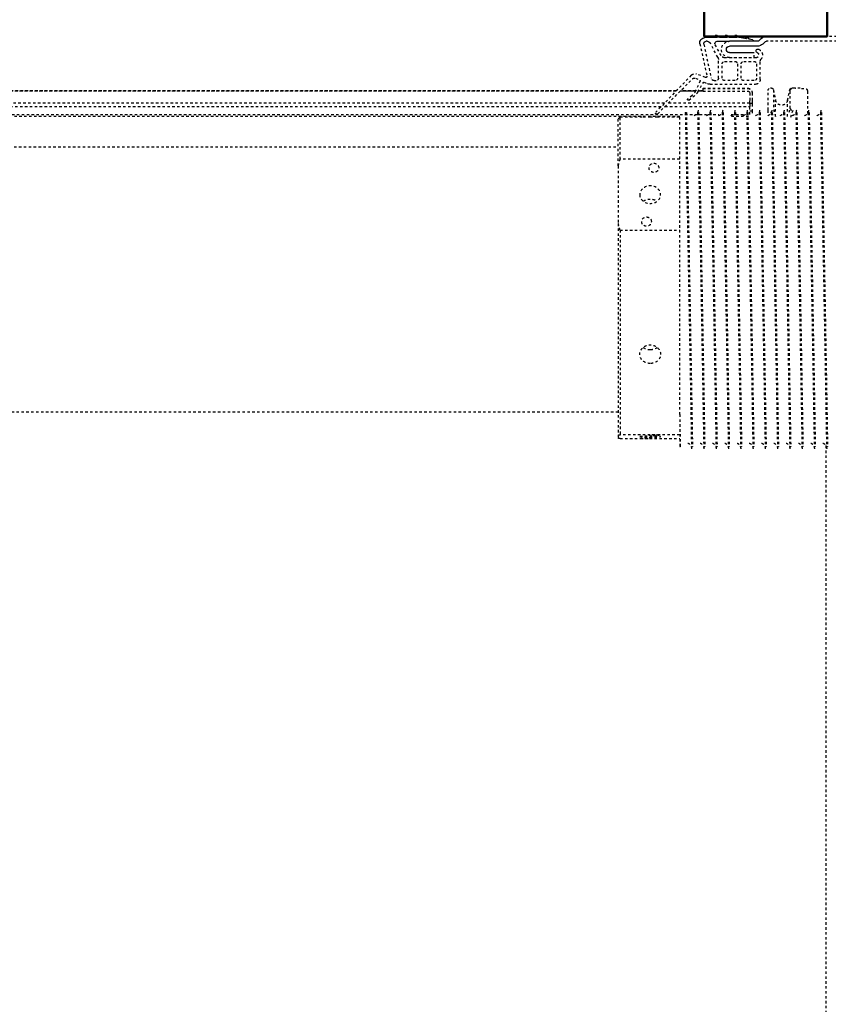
# Model space of a CAD drawing. Header units: centimetres. Extents: x 42630 to 130002, y 15 to 29179.
# Tile 99 of 138: x 51995 to 52028, y 5723 to 5763. Entities that reach past the tile are written whole.
import ezdxf

# ---------------------------------------------------------------- set-up
doc = ezdxf.new("R2010")
doc.units = ezdxf.units.CM
doc.header["$LTSCALE"] = 0.01
doc.linetypes.add('DASHED2', pattern=[9.525, 6.35, -3.175])
doc.layers.get('0').update_dxf_attribs({"color": 253})
doc.layers.add('CKDRZWI_', color=253, linetype='Continuous')
doc.layers.add('CKSCIANY_PRZEKR', color=253, linetype='Continuous', lineweight=50)

# ---------------------------------------------------------------- blocks, each defined once
blk = doc.blocks.new('A$7E8814B27261F1')
at = {"color": 7, "linetype": 'DASHED2', "ltscale": 10}
for p, q in [((231.79, 4366.84), (231.79, 374.08)), ((232.43, 4365.85), (232.43, 385)), ((222.1, 386.3), (222.1, 4363.7)), ((222.1, 4363.7), (222.1, 386.3)), ((222.14, 386.35), (222.14, 4363.65)), ((222.19, 386.39), (222.19, 4363.61)), ((222.24, 386.44), (222.24, 4363.56)), ((227.23, 391.24), (227.23, 4358.76)), ((228.48, 4357.56), (228.48, 392.44)), ((245, 4340), (245, 410)), ((353, 410), (353, 4340)), ((233.5, 410), (232.75, 409.25)), ((250.04, 409.25), (232.75, 409.25)), ((232.75, 409.25), (232.75, 399.82)), ((252.71, 410), (233.5, 410)), ((250.04, 385), (250.04, 409.25)), ((252.71, 410), (276.18, 410)), ((276.18, 410), (362.28, 410)), ((278.85, 409.25), (278.85, 385)), ((278.85, 409.25), (362.13, 409.25)), ((362.13, 385), (362.13, 409.25)), ((362.28, 410), (363.58, 410)), ((363.73, 409.25), (363.73, 385)), ((215.82, 380.27), (230.89, 394.75)), ((231.49, 393.96), (217.23, 379.71)), ((232.75, 394.15), (232.75, 385)), ((227.23, 356.5), (227.23, 389.71)), ((228.48, 390.96), (228.48, 356.5)), ((353.89, 385), (232.5, 385)), ((353.89, 385), (367, 385)), ((367, 384.79), (367, 385)), ((222.1, 378.47), (222.1, 384.57)), ((222.1, 384.57), (222.1, 378.47)), ((222.14, 378.5), (222.14, 384.62)), ((222.19, 378.52), (222.19, 384.66)), ((222.24, 378.54), (222.24, 384.71)), ((224.06, 379.98), (225.41, 381.69)), ((225.91, 381.34), (224.5, 379.34)), ((231, 382.71), (231, 382.29)), ((203.01, 376.75), (216.18, 373.91)), ((216.68, 374.5), (215.33, 378.13)), ((217.04, 378.58), (217.86, 376.81)), ((218.13, 376.71), (222.18, 378.51)), ((222.59, 377.58), (218.74, 375.36)), ((222.1, 375.5), (222.1, 377.3)), ((222.1, 377.3), (222.1, 375.5)), ((222.14, 375.5), (222.14, 377.33)), ((222.19, 375.5), (222.19, 377.35)), ((222.24, 375.5), (222.24, 377.38)), ((231, 377.71), (231, 377.29)), ((367, 379.79), (367, 380.21)), ((203.22, 375.17), (217, 372.2)), ((218.66, 375.1), (219.21, 373.91)), ((221.15, 375.5), (221.1, 375.5)), ((221.1, 375.5), (221.1, 357.3)), ((221.15, 375.5), (221.1, 375.5)), ((221.1, 375.5), (221.1, 357.3)), ((221.19, 375.5), (221.15, 375.5)), ((221.15, 375.5), (221.15, 357.3)), ((221.24, 375.5), (221.19, 375.5)), ((221.19, 375.5), (221.19, 357.3)), ((222.24, 375.5), (221.24, 375.5)), ((221.24, 375.5), (221.24, 357.3)), ((222.24, 375.5), (222.24, 357.3)), ((231, 372.71), (231, 372.29)), ((231.79, 373.33), (231.79, 369.08)), ((367, 374.79), (367, 375.21)), ((208.52, 369.49), (202.81, 372.52)), ((207.81, 368.17), (203.35, 370.53)), ((217, 369.2), (209.7, 369.2)), ((218, 370.96), (218, 370.2)), ((219.5, 372.64), (219.5, 354.2)), ((367, 369.79), (367, 370.21)), ((208.6, 364.7), (208.6, 354.7)), ((208.7, 353.9), (208.7, 366.7)), ((210.2, 366.7), (210.2, 362.45)), ((217, 367.7), (211.2, 367.7)), ((218, 362.45), (218, 366.7)), ((231, 367.71), (231, 367.3)), ((367, 364.79), (367, 365.21)), ((211.2, 361.45), (217, 361.45)), ((231, 362.71), (231, 362.3)), ((231.79, 364.08), (231.79, 359.08)), ((232.43, 363.97), (232.43, 356.5)), ((210.2, 358.95), (210.2, 354.7)), ((217, 359.95), (211.2, 359.95)), ((218, 354.7), (218, 358.95)), ((231, 357.71), (231, 357.3)), ((367, 359.8), (367, 360.21)), ((208.6, 354.7), (206.6, 354.7)), ((211.2, 353.7), (217, 353.7)), ((223.04, 356.5), (226.24, 356.5)), ((223.04, 355.5), (226.24, 355.5)), ((227.23, 356.5), (226.24, 356.5)), ((226.24, 355.5), (227.24, 355.5)), ((227.23, 356.5), (227.24, 356.5)), ((227.24, 356.5), (227.24, 355.5)), ((227.57, 356.5), (227.24, 356.5)), ((227.24, 355.5), (227.57, 355.5)), ((227.57, 356.5), (228.48, 356.5)), ((227.57, 355.5), (230.28, 355.5)), ((228.83, 356.5), (228.48, 356.5)), ((231.79, 356.5), (228.83, 356.5)), ((230.28, 356.5), (230.28, 355.5)), ((230.28, 355.5), (231.19, 355.5)), ((231, 352.71), (231, 352.3)), ((367, 354.8), (367, 355.21)), ((200, 301), (200, 349.66)), ((202, 301), (202, 349.66)), ((217.5, 352.2), (210.16, 352.2)), ((229.95, 349), (222, 349)), ((231.1, 349), (229.95, 349)), ((367, 349.8), (367, 350.21)), ((221, 348), (221, 347.81)), ((221.8, 346.83), (226.02, 345.95)), ((221.8, 346.83), (229.79, 346.83)), ((232.64, 345.95), (226.02, 345.95)), ((229.79, 346.83), (232.64, 345.95)), ((231.1, 347.69), (230.73, 347.81)), ((231, 347.71), (231, 347.3)), ((367, 344.8), (367, 345.21)), ((226.02, 341.05), (221.8, 340.17)), ((232.64, 341.05), (226.02, 341.05)), ((231, 342.71), (231, 342.3)), ((221, 339.19), (221, 338)), ((222.39, 340), (222.1, 340)), ((229.32, 340), (222.39, 340)), ((230.85, 340.49), (229.28, 340)), ((230.16, 339), (233.52, 340.07)), ((231, 337.71), (231, 337.3)), ((367, 339.8), (367, 340.21)), ((222.23, 333), (222.39, 333)), ((222.39, 333), (231.33, 333)), ((231, 332.71), (231, 332.3)), ((367, 334.8), (367, 335.22)), ((367, 329.8), (367, 330.22)), ((231, 327.72), (231, 327.3)), ((366.58, 325.5), (636.73, 325.5)), ((367, 324.8), (367, 325.22))]:
    blk.add_line(p, q, dxfattribs=at)
at = {"color": 7, "linetype": 'Continuous', "ltscale": 10}
for p, q in [((200, 375), (200, 370.22)), ((200.5, 369.72), (200.5, 374.72)), ((202, 373.87), (202, 374.18)), ((199.7, 369.86), (199.7, 370.52)), ((199.7, 370.52), (200.5, 369.72)), ((200.5, 368.72), (199.7, 369.86)), ((200, 369.43), (200, 366.22)), ((200.5, 365.72), (200.5, 368.72)), ((202, 369.72), (202, 364.7)), ((199.7, 365.86), (199.7, 366.52)), ((199.7, 366.52), (200.5, 365.72)), ((200.5, 364.72), (199.7, 365.86)), ((200, 365.43), (200, 362.22)), ((200.5, 361.72), (200.5, 364.72)), ((202, 353.31), (202, 364.7)), ((204, 353.31), (204, 364.7)), ((206.6, 364.7), (206.6, 354.7)), ((199.7, 361.86), (199.7, 362.52)), ((199.7, 362.52), (200.5, 361.72)), ((200.5, 360.72), (199.7, 361.86)), ((200, 361.43), (200, 349.66)), ((201.02, 357.76), (200.5, 360.72)), ((200.21, 357.77), (200.09, 358.41)), ((200.09, 358.41), (201.02, 357.76)), ((201.19, 356.78), (200.21, 357.77)), ((201.46, 355.3), (201.19, 356.78)), ((200.88, 351.78), (201.71, 352.61)), ((202.29, 350.36), (203.12, 351.19))]:
    blk.add_line(p, q, dxfattribs=at)
at = {"color": 7, "linetype": 'DASHED2', "ltscale": 10}
for centre, radius, start, end in [((266.29, 356.35), 55.34, 104.2053, 107.0848), ((262.59, 356.35), 55.34, 72.9152, 75.7947), ((382.47, 405.61), 20.67, 167.7246, 169.8445), ((343.39, 405.61), 20.67, 10.1555, 12.2754), ((231.14, 394.32), 0.5, 315, 119.4749), ((391.03, 2320.36), 1935.71, 268.90065, 269.28658), ((-408.75, 38911.44), 38534.46, 271.153415, 271.153525), ((225.65, 381.5), 0.301, 328.3186, 141.6814), ((1137.01, 45999.08), 45625.37, 268.862172, 269.032894), ((1007.37, 38906.96), 38532.49, 268.845502, 269.04765), ((217.2, 378.83), 2, 133.8548, 200.4501), ((217.94, 379), 1, 135, 205), ((218.04, 376.89), 0.2, 205, 294), ((220.14, 383.08), 5, 294, 321.6814), ((219.59, 382.78), 6, 300, 325), ((230.05, 379.89), 2.39, 270.2737, 342.8551), ((1137.01, 45994.08), 45625.37, 268.862172, 269.032894), ((1007.37, 38901.96), 38532.49, 268.845502, 269.04765), ((-408.75, 38906.44), 38534.46, 271.153415, 271.153525), ((216.27, 374.34), 0.441, 257.8296, 20.4501), ((218.84, 375.19), 0.2, 120, 205), ((216.5, 372.64), 3, 0, 25), ((230.05, 374.89), 2.39, 270.2737, 342.8551), ((1137.01, 45989.08), 45625.37, 268.862172, 269.032894), ((-408.75, 38901.44), 38534.46, 271.153415, 271.153525), ((209.7, 371.72), 2.52, 242.0608, 270), ((216.73, 370.96), 1.27, 0, 77.8203), ((217, 370.2), 1, 270, 0), ((230.05, 369.89), 2.39, 270.2737, 342.8551), ((1007.37, 38896.96), 38532.49, 268.845502, 269.04765), ((-408.75, 38896.45), 38534.46, 271.153415, 271.153525), ((205.3, 364.7), 3.3, 0, 180), ((207.03, 366.7), 1.66, 0, 62.0608), ((211.2, 366.7), 1, 90, 180), ((217, 366.7), 1, 0, 90), ((1137.01, 45984.08), 45625.37, 268.862172, 269.032894), ((1007.37, 38891.96), 38532.49, 268.845502, 269.04765), ((-408.75, 38891.45), 38534.46, 271.153415, 271.153525), ((211.2, 362.45), 1, 180, 270), ((217, 362.45), 1, 270, 0), ((230.05, 364.89), 2.39, 270.2737, 342.8551), ((1137.01, 45979.08), 45625.37, 268.862172, 269.032894), ((1007.37, 38886.97), 38532.49, 268.845502, 269.04765), ((211.2, 358.95), 1, 90, 180), ((217, 358.95), 1, 0, 90), ((222.9, 357.3), 1.8, 180, 270), ((222.9, 357.3), 1.8, 180, 270), ((222.95, 357.3), 1.8, 180, 270), ((222.99, 357.3), 1.8, 180, 270), ((223.04, 357.3), 1.8, 180, 270), ((223.04, 357.3), 0.8, 180, 270), ((230.05, 359.89), 2.39, 270.2737, 342.8551), ((1137.01, 45974.08), 45625.37, 268.862172, 269.032894), ((1007.37, 38881.97), 38532.49, 268.845502, 269.04765), ((-408.75, 38886.45), 38534.46, 271.153415, 271.153525), ((207.6, 353.9), 2.6, 203.9165, 308.6947), ((207.6, 353.9), 1.1, 203.9165, 0), ((211.2, 354.7), 1, 180, 270), ((217, 354.7), 1, 270, 0), ((217.5, 354.2), 2, 270, 0), ((230.05, 354.89), 2.39, 270.2737, 342.8551), ((1137.01, 45969.08), 45625.37, 268.862172, 269.032894), ((-408.75, 38881.45), 38534.46, 271.153415, 271.153525), ((210.16, 350.7), 1.5, 90, 128.6947), ((222, 348), 1, 90, 180), ((230.05, 349.89), 2.39, 270.2737, 342.8551), ((1007.37, 38876.97), 38532.49, 268.845502, 269.04765), ((-408.75, 38876.45), 38534.46, 271.153415, 271.153525), ((222, 347.81), 1, 180, 258.1351), ((1137.01, 45964.08), 45625.37, 268.862172, 269.032894), ((1007.37, 38871.97), 38532.49, 268.845502, 269.04765), ((-408.75, 38871.45), 38534.46, 271.153415, 271.153525), ((230.05, 344.9), 2.39, 270.2737, 342.8551), ((1137.01, 45959.08), 45625.37, 268.862172, 269.032894), ((1007.37, 38866.97), 38532.49, 268.845502, 269.04765), ((222, 339.19), 1, 101.8649, 180), ((222.04, 337.99), 0.989, 191.7764, 192.1046), ((222.09, 339), 1, 101.5766, 179.9837), ((222.1, 338.98), 1.02, 89.8687, 101.4351), ((230.05, 339.9), 2.39, 270.2737, 342.8551), ((1137.01, 45954.09), 45625.37, 268.862172, 269.032894), ((1007.37, 38861.97), 38532.49, 268.845502, 269.04765), ((-408.75, 38866.45), 38534.46, 271.153415, 271.153525), ((230.05, 334.9), 2.39, 270.2737, 342.8551), ((1137.01, 45949.09), 45625.37, 268.862172, 269.032894), ((-408.75, 38861.45), 38534.46, 271.153415, 271.153525), ((230.05, 329.9), 2.39, 270.2737, 342.8551), ((1007.37, 38856.97), 38532.49, 268.845502, 269.04765), ((-408.75, 38856.45), 38534.46, 271.153415, 271.153525), ((1137.01, 45944.09), 45625.37, 268.862172, 269.032894), ((1007.37, 38851.97), 38532.49, 268.845502, 269.04765), ((-408.75, 38851.45), 38534.46, 271.153415, 271.153525)]:
    blk.add_arc(centre, radius, start, end, dxfattribs=at)
at = {"color": 7, "linetype": 'Continuous', "ltscale": 10}
for centre, radius, start, end in [((202.58, 374.72), 2.08, 77.8296, 180), ((203.01, 374.18), 1.01, 77.8203, 180), ((203.53, 373.87), 1.53, 180, 242.0608), ((202.92, 369.72), 0.921, 62.0608, 180), ((205.3, 364.7), 1.3, 0, 180), ((202.19, 355.43), 0.749, 190, 255.12), ((201, 353.31), 1, 315, 0), ((201, 353.31), 3, 315, 0), ((205.9, 353.15), 0.75, 23.9165, 203.9165), ((203, 349.66), 3, 135, 180), ((203, 349.66), 1, 135, 180)]:
    blk.add_arc(centre, radius, start, end, dxfattribs=at)
at = {"color": 7, "linetype": 'DASHED2', "ltscale": 10}
for centre, major_axis, ratio in [((264.44, 397), (0, 4.25), 0.841709), ((362.93, 397), (0, 4.25), 0.04674), ((253.5, 395.5), (0, -2.1), 0.841709), ((275.39, 398.5), (0, -2.1), 0.841709), ((362.32, 395.5), (0, -2.1), 0.04674), ((363.54, 398.5), (0, -2.1), 0.04674)]:
    blk.add_ellipse(centre, major_axis=major_axis, ratio=ratio, dxfattribs=at)
for centre, major_axis, ratio, start_param, end_param in [((225.5, 343.5), (0, 2.5), 0.999939, 3.348675, 6.076103), ((221.04, 317), (0, -21), 0.011029, 2.690566, 3.05403)]:
    blk.add_ellipse(centre, major_axis=major_axis, ratio=ratio, start_param=start_param, end_param=end_param, dxfattribs=at)
for points, knots in [([(333.12, 397), (333.12, 395.88), (332.73, 394.78), (331.37, 393.21), (330.39, 392.75), (328.42, 392.75), (327.43, 393.2), (325.99, 394.79), (325.57, 395.89), (325.57, 398.11), (325.99, 399.22), (327.42, 400.79), (328.41, 401.25), (330.4, 401.25), (331.36, 400.79), (332.72, 399.22), (333.12, 398.12), (333.12, 397)], [0, 0, 0, 0, 0.125, 0.125, 0.25, 0.25, 0.375, 0.375, 0.5, 0.5, 0.625, 0.625, 0.75, 0.75, 0.875, 0.875, 1, 1, 1, 1]), ([(267.08, 399.82), (266.53, 399.04), (266.22, 398.02), (266.22, 395.99), (266.52, 394.98), (267.06, 394.21)], [0.384709, 0.384709, 0.384709, 0.384709, 0.5, 0.5, 0.6138838, 0.6138838, 0.6138838, 0.6138838]), ([(367.94, 380), (367.94, 380), (367.94, 380), (367.94, 380), (367.8, 380.01), (367.67, 380.02), (367.39, 380.07), (366.84, 380.24), (366.22, 380.69), (365.77, 381.25), (365.69, 381.6), (365.67, 381.69)], [0.1861249, 0.1861249, 0.1861249, 0.1861249, 0.2261769, 0.4214762, 0.4724045, 0.5083702, 0.5480959, 0.6471273, 0.8033109, 0.9563027, 1, 1, 1, 1]), ([(367.94, 375), (367.94, 375), (367.94, 375), (367.94, 375), (367.8, 375.01), (367.67, 375.02), (367.39, 375.07), (366.84, 375.24), (366.22, 375.69), (365.77, 376.25), (365.69, 376.6), (365.67, 376.69)], [0.1861249, 0.1861249, 0.1861249, 0.1861249, 0.2261769, 0.4214762, 0.4724045, 0.5083702, 0.5480959, 0.6471273, 0.8033109, 0.9563027, 1, 1, 1, 1]), ([(367.94, 370), (367.94, 370), (367.94, 370), (367.94, 370), (367.8, 370.01), (367.67, 370.02), (367.39, 370.07), (366.84, 370.24), (366.22, 370.69), (365.77, 371.25), (365.69, 371.6), (365.67, 371.69)], [0.1861249, 0.1861249, 0.1861249, 0.1861249, 0.2261769, 0.4214762, 0.4724045, 0.5083702, 0.5480959, 0.6471273, 0.8033109, 0.9563027, 1, 1, 1, 1]), ([(367.94, 365), (367.94, 365), (367.94, 365), (367.94, 365), (367.8, 365.01), (367.67, 365.02), (367.39, 365.07), (366.84, 365.24), (366.22, 365.69), (365.77, 366.25), (365.69, 366.6), (365.67, 366.69)], [0.1861249, 0.1861249, 0.1861249, 0.1861249, 0.2261769, 0.4214762, 0.4724045, 0.5083702, 0.5480959, 0.6471273, 0.8033109, 0.9563027, 1, 1, 1, 1]), ([(367.94, 360.01), (367.94, 360.01), (367.94, 360.01), (367.94, 360), (367.8, 360.01), (367.67, 360.02), (367.39, 360.07), (366.84, 360.24), (366.22, 360.69), (365.77, 361.26), (365.69, 361.6), (365.67, 361.69)], [0.1861249, 0.1861249, 0.1861249, 0.1861249, 0.2261769, 0.4214762, 0.4724045, 0.5083702, 0.5480959, 0.6471273, 0.8033109, 0.9563027, 1, 1, 1, 1]), ([(367.94, 355.01), (367.94, 355.01), (367.94, 355.01), (367.94, 355.01), (367.8, 355.01), (367.67, 355.03), (367.39, 355.07), (366.84, 355.25), (366.22, 355.69), (365.77, 356.26), (365.69, 356.6), (365.67, 356.69)], [0.1861249, 0.1861249, 0.1861249, 0.1861249, 0.2261769, 0.4214762, 0.4724045, 0.5083702, 0.5480959, 0.6471273, 0.8033109, 0.9563027, 1, 1, 1, 1]), ([(367.94, 350.01), (367.94, 350.01), (367.94, 350.01), (367.94, 350.01), (367.8, 350.01), (367.67, 350.03), (367.39, 350.07), (366.84, 350.25), (366.22, 350.69), (365.77, 351.26), (365.69, 351.6), (365.67, 351.69)], [0.1861249, 0.1861249, 0.1861249, 0.1861249, 0.2261769, 0.4214762, 0.4724045, 0.5083702, 0.5480959, 0.6471273, 0.8033109, 0.9563027, 1, 1, 1, 1]), ([(367.94, 345.01), (367.94, 345.01), (367.94, 345.01), (367.94, 345.01), (367.8, 345.01), (367.67, 345.03), (367.39, 345.07), (366.84, 345.25), (366.22, 345.7), (365.77, 346.26), (365.69, 346.6), (365.67, 346.69)], [0.1861249, 0.1861249, 0.1861249, 0.1861249, 0.2261769, 0.4214762, 0.4724045, 0.5083702, 0.5480959, 0.6471273, 0.8033109, 0.9563027, 1, 1, 1, 1]), ([(367.94, 340.01), (367.94, 340.01), (367.94, 340.01), (367.94, 340.01), (367.8, 340.01), (367.67, 340.03), (367.39, 340.07), (366.84, 340.25), (366.22, 340.7), (365.77, 341.26), (365.69, 341.6), (365.67, 341.69)], [0.1861249, 0.1861249, 0.1861249, 0.1861249, 0.2261769, 0.4214762, 0.4724045, 0.5083702, 0.5480959, 0.6471273, 0.8033109, 0.9563027, 1, 1, 1, 1]), ([(229.32, 340), (229.42, 340), (229.52, 339.97), (229.72, 339.87), (229.81, 339.8), (229.97, 339.61), (230.03, 339.5), (230.13, 339.26), (230.16, 339.13), (230.16, 339)], [0, 0, 0, 0, 0.25, 0.25, 0.5, 0.5, 0.75, 0.75, 1, 1, 1, 1]), ([(367.94, 335.01), (367.94, 335.01), (367.94, 335.01), (367.94, 335.01), (367.8, 335.02), (367.67, 335.03), (367.39, 335.07), (366.84, 335.25), (366.22, 335.7), (365.77, 336.26), (365.69, 336.6), (365.67, 336.69)], [0.1861249, 0.1861249, 0.1861249, 0.1861249, 0.2261769, 0.4214762, 0.4724045, 0.5083702, 0.5480959, 0.6471273, 0.8033109, 0.9563027, 1, 1, 1, 1]), ([(221.15, 335.45), (221.16, 335.07), (221.18, 334.48), (221.2, 334.1), (221.23, 333.91), (221.25, 333.75), (221.34, 333.53), (221.49, 333.31), (221.73, 333.11), (222.01, 333.01), (222.17, 333), (222.23, 333)], [0, 0, 0, 0, 0.32492, 0.610136, 0.753681, 0.828549, 0.859888, 0.89367, 0.934715, 0.979704, 1, 1, 1, 1]), ([(367.94, 330.01), (367.94, 330.01), (367.94, 330.01), (367.94, 330.01), (367.8, 330.02), (367.67, 330.03), (367.39, 330.08), (366.84, 330.25), (366.22, 330.7), (365.77, 331.26), (365.69, 331.6), (365.67, 331.69)], [0.1861249, 0.1861249, 0.1861249, 0.1861249, 0.2261769, 0.4214762, 0.4724045, 0.5083702, 0.5480959, 0.6471273, 0.8033109, 0.9563027, 1, 1, 1, 1]), ([(367.94, 325.01), (367.94, 325.01), (367.94, 325.01), (367.94, 325.01), (367.8, 325.02), (367.67, 325.03), (367.39, 325.08), (366.84, 325.25), (366.22, 325.7), (365.77, 326.26), (365.69, 326.61), (365.67, 326.69)], [0.1861249, 0.1861249, 0.1861249, 0.1861249, 0.2261769, 0.4214762, 0.4724045, 0.5083702, 0.5480959, 0.6471273, 0.8033109, 0.9563027, 1, 1, 1, 1])]:
    blk.add_open_spline(points, degree=3, knots=knots, dxfattribs=at)
for points in [[(232.75, 399.86), (232.75, 399.09), (232.76, 398.06), (232.76, 397)], [(232.76, 397), (232.76, 395.94), (232.75, 394.89), (232.75, 394.12)], [(326.64, 394.12), (327.25, 394.89), (327.6, 395.94), (327.6, 397)], [(327.6, 397), (327.6, 398.05), (327.25, 399.09), (326.65, 399.86)], [(367, 380.21), (367, 380.21), (366.98, 380.21), (366.93, 380.21)], [(367, 375.21), (367, 375.21), (366.98, 375.21), (366.93, 375.21)], [(367, 370.21), (367, 370.21), (366.98, 370.21), (366.93, 370.21)], [(367, 365.21), (367, 365.21), (366.98, 365.21), (366.93, 365.21)], [(367, 360.21), (367, 360.21), (366.98, 360.21), (366.93, 360.21)], [(367, 355.21), (367, 355.21), (366.98, 355.22), (366.93, 355.22)], [(367, 350.21), (367, 350.22), (366.98, 350.22), (366.93, 350.22)], [(367, 345.22), (367, 345.22), (366.98, 345.22), (366.93, 345.22)], [(367, 340.22), (367, 340.22), (366.98, 340.22), (366.93, 340.22)], [(367, 335.22), (367, 335.22), (366.98, 335.22), (366.93, 335.22)], [(367, 330.22), (367, 330.22), (366.98, 330.22), (366.93, 330.22)], [(367, 325.22), (367, 325.22), (366.98, 325.22), (366.93, 325.22)]]:
    blk.add_open_spline(points, degree=3, dxfattribs=at)

msp = doc.modelspace()

# ---------------------------------------------------------------- linework, layer by layer
at = {"layer": 'CKSCIANY_PRZEKR'}
msp.add_lwpolyline([(52022.929, 5781.604), (52022.929, 5762.604), (52027.929, 5762.604), (52027.929, 5776.604)], dxfattribs=at)

# ---------------------------------------------------------------- block references
at = {"layer": 'CKDRZWI_', "xscale": -0.1, "yscale": 0.1, "zscale": 0.1, "rotation": 89.99999999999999}
msp.add_blockref('A$7E8814B27261F1', (52060.429, 5782.604), dxfattribs=at)

doc.saveas('drawing.dxf')
